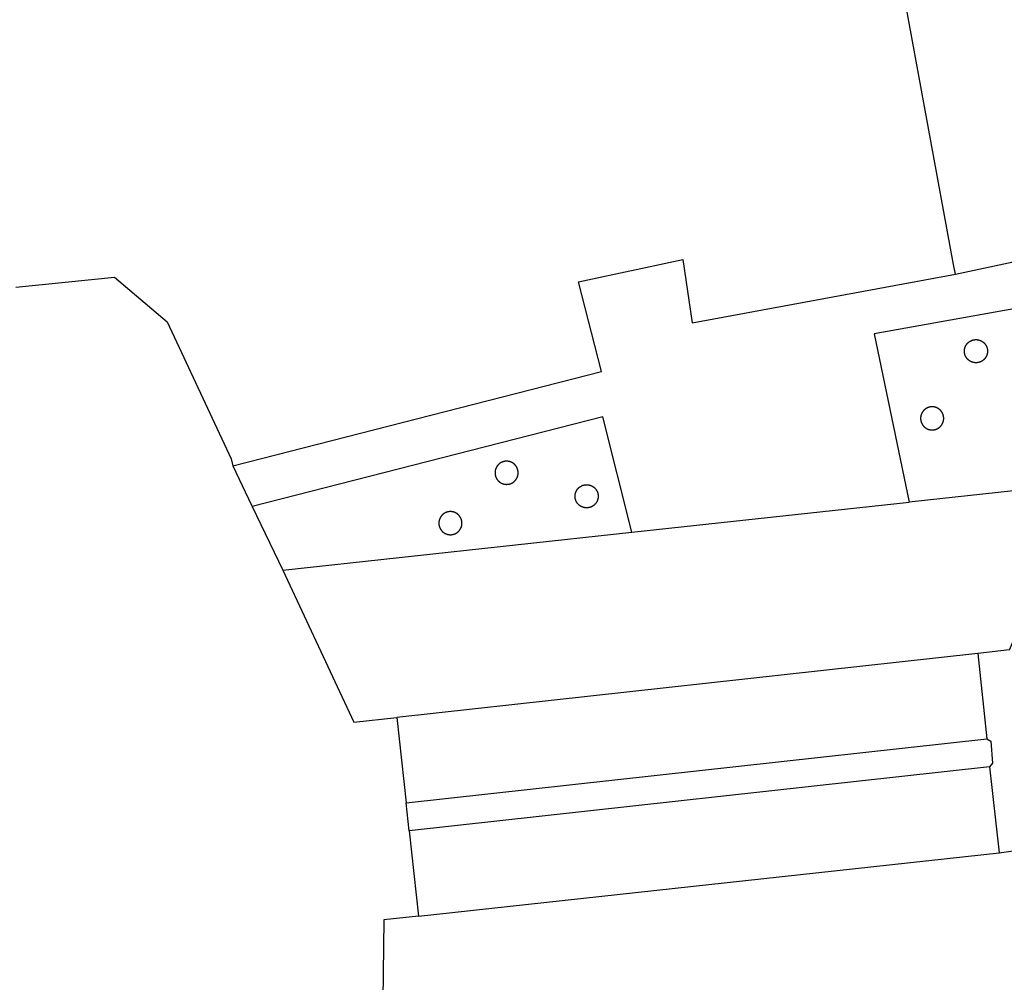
# Model space of a CAD drawing. Header units: metres. Extents: x 174248 to 174892, y 462063 to 462851.
# Tile 5 of 20: x 174365 to 174408, y 462283 to 462324. Entities that reach past the tile are written whole.
import ezdxf

# ---------------------------------------------------------------- set-up
doc = ezdxf.new("R2010")
doc.units = ezdxf.units.M
for name, color, linetype, lineweight in [('BTD-groenvoorziening', 252, 'Continuous', 9), ('Pand', 252, 'Continuous', 9), ('WGD-open verharding', 252, 'Continuous', 9)]:
    doc.layers.add(name, color=color, linetype=linetype, lineweight=lineweight)

msp = doc.modelspace()

# ---------------------------------------------------------------- linework, layer by layer
at = {"layer": 'BTD-groenvoorziening', "lineweight": -3}
for points in [[(174405.67, 462313.135), (174411.665, 462314.42), (174415.728, 462315.29), (174416.177, 462315.387), (174417.321, 462317.156), (174416.611, 462321.124), (174413.573, 462337.739), (174411.179, 462350.707), (174413.271, 462351.133), (174412.292, 462357.134), (174410.947, 462356.975), (174411.755, 462351.895), (174409.075, 462351.429), (174401.293, 462350.074), (174398.961, 462349.668)], [(174406.596, 462310.307), (174406.605, 462310.306), (174406.613, 462310.305), (174406.622, 462310.304), (174406.631, 462310.303), (174406.639, 462310.302), (174406.648, 462310.3), (174406.656, 462310.299), (174406.665, 462310.297), (174406.674, 462310.295), (174406.682, 462310.293), (174406.69, 462310.291), (174406.699, 462310.289), (174406.707, 462310.286), (174406.716, 462310.284), (174406.724, 462310.281), (174406.732, 462310.278), (174406.74, 462310.275), (174406.748, 462310.272), (174406.756, 462310.268), (174406.764, 462310.265), (174406.772, 462310.261), (174406.78, 462310.257), (174406.788, 462310.253), (174406.796, 462310.249), (174406.803, 462310.245), (174406.811, 462310.241), (174406.819, 462310.237), (174406.826, 462310.232), (174406.833, 462310.227), (174406.841, 462310.223), (174406.848, 462310.218), (174406.855, 462310.212), (174406.862, 462310.207), (174406.869, 462310.202), (174406.876, 462310.197), (174406.882, 462310.191), (174406.889, 462310.185), (174406.896, 462310.18), (174406.902, 462310.174), (174406.908, 462310.168), (174406.915, 462310.162), (174406.921, 462310.155), (174406.927, 462310.149), (174406.933, 462310.143), (174406.938, 462310.136), (174406.944, 462310.129), (174406.95, 462310.123), (174406.955, 462310.116), (174406.96, 462310.109), (174406.966, 462310.102), (174406.971, 462310.095), (174406.975, 462310.088), (174406.98, 462310.08), (174406.985, 462310.073), (174406.99, 462310.065), (174406.994, 462310.058), (174406.998, 462310.05), (174407.003, 462310.043), (174407.006, 462310.035), (174407.01, 462310.027), (174407.014, 462310.019), (174407.018, 462310.011), (174407.021, 462310.003), (174407.025, 462309.995), (174407.028, 462309.987), (174407.031, 462309.979), (174407.034, 462309.971), (174407.036, 462309.962), (174407.039, 462309.954), (174407.042, 462309.946), (174407.044, 462309.937), (174407.046, 462309.929), (174407.048, 462309.92), (174407.05, 462309.912), (174407.052, 462309.903), (174407.053, 462309.895), (174407.055, 462309.886), (174407.056, 462309.878), (174407.057, 462309.869), (174407.058, 462309.86), (174407.059, 462309.852), (174407.06, 462309.843), (174407.06, 462309.834), (174407.061, 462309.825), (174407.061, 462309.817), (174407.061, 462309.808), (174407.061, 462309.791), (174407.06, 462309.782), (174407.06, 462309.773), (174407.059, 462309.764), (174407.058, 462309.756), (174407.057, 462309.747), (174407.056, 462309.738), (174407.055, 462309.73), (174407.053, 462309.721), (174407.052, 462309.713), (174407.05, 462309.704), (174407.048, 462309.696), (174407.046, 462309.687), (174407.044, 462309.679), (174407.042, 462309.67), (174407.039, 462309.662), (174407.036, 462309.653), (174407.034, 462309.645), (174407.031, 462309.637), (174407.028, 462309.629), (174407.025, 462309.621), (174407.021, 462309.613), (174407.018, 462309.605), (174407.014, 462309.597), (174407.006, 462309.581), (174407.003, 462309.573), (174406.998, 462309.566), (174406.994, 462309.558), (174406.99, 462309.551), (174406.985, 462309.543), (174406.98, 462309.536), (174406.975, 462309.528), (174406.971, 462309.521), (174406.966, 462309.514), (174406.96, 462309.507), (174406.955, 462309.5), (174406.95, 462309.493), (174406.944, 462309.487), (174406.938, 462309.48), (174406.933, 462309.473), (174406.927, 462309.467), (174406.921, 462309.461), (174406.915, 462309.454), (174406.908, 462309.448), (174406.896, 462309.436), (174406.889, 462309.431), (174406.882, 462309.425), (174406.876, 462309.419), (174406.869, 462309.414), (174406.862, 462309.409), (174406.855, 462309.403), (174406.848, 462309.398), (174406.841, 462309.394), (174406.833, 462309.389), (174406.826, 462309.384), (174406.819, 462309.379), (174406.811, 462309.375), (174406.803, 462309.371), (174406.796, 462309.367), (174406.788, 462309.363), (174406.78, 462309.359), (174406.772, 462309.355), (174406.764, 462309.351), (174406.756, 462309.348), (174406.748, 462309.344), (174406.74, 462309.341), (174406.724, 462309.335), (174406.716, 462309.332), (174406.707, 462309.33), (174406.699, 462309.327), (174406.69, 462309.325), (174406.682, 462309.323), (174406.674, 462309.321), (174406.665, 462309.319), (174406.656, 462309.317), (174406.648, 462309.316), (174406.639, 462309.314), (174406.631, 462309.313), (174406.622, 462309.312), (174406.613, 462309.311), (174406.605, 462309.31), (174406.596, 462309.309), (174406.587, 462309.309), (174406.578, 462309.308), (174406.57, 462309.308), (174406.561, 462309.308), (174406.552, 462309.308), (174406.544, 462309.308), (174406.535, 462309.309), (174406.526, 462309.309), (174406.517, 462309.31), (174406.509, 462309.311), (174406.5, 462309.312), (174406.491, 462309.313), (174406.483, 462309.314), (174406.474, 462309.316), (174406.466, 462309.317), (174406.457, 462309.319), (174406.448, 462309.321), (174406.44, 462309.323), (174406.432, 462309.325), (174406.423, 462309.327), (174406.415, 462309.33), (174406.407, 462309.332), (174406.398, 462309.335), (174406.39, 462309.338), (174406.382, 462309.341), (174406.374, 462309.344), (174406.366, 462309.348), (174406.358, 462309.351), (174406.35, 462309.355), (174406.342, 462309.359), (174406.334, 462309.363), (174406.326, 462309.367), (174406.319, 462309.371), (174406.311, 462309.375), (174406.304, 462309.379), (174406.296, 462309.384), (174406.289, 462309.389), (174406.281, 462309.394), (174406.274, 462309.398), (174406.267, 462309.403), (174406.26, 462309.409), (174406.253, 462309.414), (174406.246, 462309.419), (174406.24, 462309.425), (174406.233, 462309.431), (174406.226, 462309.436), (174406.22, 462309.442), (174406.214, 462309.448), (174406.207, 462309.454), (174406.201, 462309.461), (174406.195, 462309.467), (174406.189, 462309.473), (174406.184, 462309.48), (174406.178, 462309.487), (174406.172, 462309.493), (174406.167, 462309.5), (174406.162, 462309.507), (174406.157, 462309.514), (174406.151, 462309.521), (174406.146, 462309.528), (174406.142, 462309.536), (174406.137, 462309.543), (174406.132, 462309.551), (174406.128, 462309.558), (174406.124, 462309.566), (174406.12, 462309.573), (174406.115, 462309.581), (174406.112, 462309.589), (174406.108, 462309.597), (174406.104, 462309.605), (174406.101, 462309.613), (174406.097, 462309.621), (174406.094, 462309.629), (174406.088, 462309.645), (174406.085, 462309.653), (174406.083, 462309.662), (174406.08, 462309.67), (174406.078, 462309.679), (174406.076, 462309.687), (174406.074, 462309.696), (174406.072, 462309.704), (174406.07, 462309.713), (174406.069, 462309.721), (174406.067, 462309.73), (174406.066, 462309.738), (174406.065, 462309.747), (174406.064, 462309.756), (174406.063, 462309.764), (174406.062, 462309.773), (174406.062, 462309.782), (174406.061, 462309.791), (174406.061, 462309.825), (174406.062, 462309.834), (174406.062, 462309.843), (174406.063, 462309.852), (174406.064, 462309.86), (174406.065, 462309.869), (174406.066, 462309.878), (174406.067, 462309.886), (174406.069, 462309.895), (174406.07, 462309.903), (174406.072, 462309.912), (174406.074, 462309.92), (174406.076, 462309.929), (174406.078, 462309.937), (174406.08, 462309.946), (174406.083, 462309.954), (174406.085, 462309.962), (174406.088, 462309.971), (174406.091, 462309.979), (174406.094, 462309.987), (174406.097, 462309.995), (174406.101, 462310.003), (174406.104, 462310.011), (174406.108, 462310.019), (174406.112, 462310.027), (174406.115, 462310.035), (174406.12, 462310.043), (174406.124, 462310.05), (174406.128, 462310.058), (174406.132, 462310.065), (174406.137, 462310.073), (174406.142, 462310.08), (174406.146, 462310.088), (174406.151, 462310.095), (174406.157, 462310.102), (174406.162, 462310.109), (174406.167, 462310.116), (174406.172, 462310.123), (174406.178, 462310.129), (174406.184, 462310.136), (174406.189, 462310.143), (174406.195, 462310.149), (174406.201, 462310.155), (174406.207, 462310.162), (174406.214, 462310.168), (174406.22, 462310.174), (174406.226, 462310.18), (174406.233, 462310.185), (174406.24, 462310.191), (174406.246, 462310.197), (174406.253, 462310.202), (174406.26, 462310.207), (174406.267, 462310.212), (174406.274, 462310.218), (174406.281, 462310.223), (174406.289, 462310.227), (174406.296, 462310.232), (174406.304, 462310.237), (174406.311, 462310.241), (174406.319, 462310.245), (174406.326, 462310.249), (174406.334, 462310.253), (174406.342, 462310.257), (174406.35, 462310.261), (174406.358, 462310.265), (174406.366, 462310.268), (174406.374, 462310.272), (174406.382, 462310.275), (174406.39, 462310.278), (174406.398, 462310.281), (174406.407, 462310.284), (174406.415, 462310.286), (174406.423, 462310.289), (174406.432, 462310.291), (174406.44, 462310.293), (174406.448, 462310.295), (174406.466, 462310.299), (174406.474, 462310.3), (174406.483, 462310.302), (174406.491, 462310.303), (174406.5, 462310.304), (174406.509, 462310.305), (174406.517, 462310.306), (174406.526, 462310.307), (174406.535, 462310.307), (174406.544, 462310.308), (174406.552, 462310.308), (174406.561, 462310.308), (174406.57, 462310.308), (174406.578, 462310.308), (174406.587, 462310.307), (174406.596, 462310.307)], [(174404.702, 462307.405), (174404.693, 462307.405), (174404.684, 462307.406), (174404.676, 462307.406), (174404.667, 462307.406), (174404.658, 462307.406), (174404.65, 462307.406), (174404.641, 462307.405), (174404.632, 462307.405), (174404.623, 462307.404), (174404.615, 462307.403), (174404.606, 462307.402), (174404.597, 462307.401), (174404.589, 462307.4), (174404.58, 462307.398), (174404.572, 462307.397), (174404.563, 462307.395), (174404.554, 462307.393), (174404.546, 462307.391), (174404.538, 462307.389), (174404.529, 462307.387), (174404.521, 462307.384), (174404.512, 462307.381), (174404.504, 462307.379), (174404.496, 462307.376), (174404.488, 462307.373), (174404.48, 462307.37), (174404.472, 462307.366), (174404.464, 462307.363), (174404.456, 462307.359), (174404.448, 462307.355), (174404.44, 462307.352), (174404.432, 462307.348), (174404.425, 462307.343), (174404.417, 462307.339), (174404.409, 462307.335), (174404.402, 462307.33), (174404.395, 462307.325), (174404.387, 462307.321), (174404.38, 462307.316), (174404.373, 462307.31), (174404.366, 462307.305), (174404.359, 462307.3), (174404.352, 462307.295), (174404.346, 462307.289), (174404.339, 462307.283), (174404.332, 462307.278), (174404.326, 462307.272), (174404.32, 462307.266), (174404.313, 462307.26), (174404.307, 462307.253), (174404.301, 462307.247), (174404.295, 462307.241), (174404.29, 462307.234), (174404.284, 462307.227), (174404.278, 462307.221), (174404.273, 462307.214), (174404.268, 462307.207), (174404.262, 462307.2), (174404.257, 462307.193), (174404.253, 462307.186), (174404.248, 462307.178), (174404.243, 462307.171), (174404.238, 462307.163), (174404.234, 462307.156), (174404.23, 462307.148), (174404.225, 462307.141), (174404.222, 462307.133), (174404.218, 462307.125), (174404.214, 462307.117), (174404.21, 462307.109), (174404.207, 462307.101), (174404.203, 462307.093), (174404.2, 462307.085), (174404.197, 462307.077), (174404.194, 462307.069), (174404.192, 462307.06), (174404.189, 462307.052), (174404.186, 462307.044), (174404.184, 462307.035), (174404.18, 462307.019), (174404.178, 462307.01), (174404.176, 462307.001), (174404.175, 462306.993), (174404.173, 462306.984), (174404.172, 462306.976), (174404.171, 462306.967), (174404.17, 462306.958), (174404.169, 462306.95), (174404.168, 462306.941), (174404.168, 462306.932), (174404.167, 462306.923), (174404.167, 462306.889), (174404.168, 462306.88), (174404.168, 462306.871), (174404.169, 462306.862), (174404.17, 462306.854), (174404.171, 462306.845), (174404.172, 462306.836), (174404.173, 462306.828), (174404.175, 462306.819), (174404.176, 462306.811), (174404.178, 462306.802), (174404.18, 462306.793), (174404.182, 462306.785), (174404.184, 462306.777), (174404.186, 462306.768), (174404.189, 462306.76), (174404.192, 462306.751), (174404.194, 462306.743), (174404.197, 462306.735), (174404.2, 462306.727), (174404.203, 462306.719), (174404.207, 462306.711), (174404.21, 462306.703), (174404.214, 462306.695), (174404.218, 462306.687), (174404.222, 462306.679), (174404.225, 462306.671), (174404.23, 462306.664), (174404.234, 462306.656), (174404.238, 462306.648), (174404.248, 462306.634), (174404.253, 462306.626), (174404.257, 462306.619), (174404.262, 462306.612), (174404.268, 462306.605), (174404.273, 462306.598), (174404.278, 462306.591), (174404.284, 462306.585), (174404.29, 462306.578), (174404.295, 462306.571), (174404.301, 462306.565), (174404.307, 462306.559), (174404.313, 462306.552), (174404.32, 462306.546), (174404.326, 462306.54), (174404.332, 462306.534), (174404.339, 462306.529), (174404.346, 462306.523), (174404.352, 462306.517), (174404.359, 462306.512), (174404.366, 462306.507), (174404.373, 462306.501), (174404.38, 462306.496), (174404.387, 462306.492), (174404.395, 462306.487), (174404.402, 462306.482), (174404.409, 462306.477), (174404.425, 462306.469), (174404.432, 462306.464), (174404.44, 462306.46), (174404.448, 462306.457), (174404.456, 462306.453), (174404.464, 462306.449), (174404.472, 462306.446), (174404.48, 462306.442), (174404.488, 462306.439), (174404.496, 462306.436), (174404.504, 462306.433), (174404.512, 462306.431), (174404.521, 462306.428), (174404.529, 462306.425), (174404.538, 462306.423), (174404.546, 462306.421), (174404.554, 462306.419), (174404.563, 462306.417), (174404.572, 462306.415), (174404.58, 462306.414), (174404.589, 462306.412), (174404.597, 462306.411), (174404.606, 462306.41), (174404.615, 462306.409), (174404.623, 462306.408), (174404.632, 462306.407), (174404.641, 462306.407), (174404.65, 462306.406), (174404.658, 462306.406), (174404.676, 462306.406), (174404.684, 462306.406), (174404.693, 462306.407), (174404.702, 462306.407), (174404.711, 462306.408), (174404.719, 462306.409), (174404.728, 462306.41), (174404.737, 462306.411), (174404.745, 462306.412), (174404.754, 462306.414), (174404.762, 462306.415), (174404.771, 462306.417), (174404.78, 462306.419), (174404.788, 462306.421), (174404.796, 462306.423), (174404.805, 462306.425), (174404.813, 462306.428), (174404.821, 462306.431), (174404.83, 462306.433), (174404.838, 462306.436), (174404.846, 462306.439), (174404.854, 462306.442), (174404.862, 462306.446), (174404.87, 462306.449), (174404.878, 462306.453), (174404.886, 462306.457), (174404.894, 462306.46), (174404.902, 462306.464), (174404.909, 462306.469), (174404.917, 462306.473), (174404.924, 462306.477), (174404.932, 462306.482), (174404.939, 462306.487), (174404.947, 462306.492), (174404.954, 462306.496), (174404.961, 462306.501), (174404.968, 462306.507), (174404.975, 462306.512), (174404.982, 462306.517), (174404.988, 462306.523), (174404.995, 462306.529), (174405.002, 462306.534), (174405.008, 462306.54), (174405.014, 462306.546), (174405.021, 462306.552), (174405.027, 462306.559), (174405.033, 462306.565), (174405.039, 462306.571), (174405.044, 462306.578), (174405.05, 462306.585), (174405.056, 462306.591), (174405.061, 462306.598), (174405.066, 462306.605), (174405.071, 462306.612), (174405.077, 462306.619), (174405.082, 462306.626), (174405.086, 462306.634), (174405.091, 462306.641), (174405.096, 462306.648), (174405.1, 462306.656), (174405.104, 462306.664), (174405.109, 462306.671), (174405.113, 462306.679), (174405.116, 462306.687), (174405.12, 462306.695), (174405.124, 462306.703), (174405.127, 462306.711), (174405.131, 462306.719), (174405.134, 462306.727), (174405.137, 462306.735), (174405.14, 462306.743), (174405.142, 462306.751), (174405.145, 462306.76), (174405.148, 462306.768), (174405.15, 462306.777), (174405.152, 462306.785), (174405.154, 462306.793), (174405.158, 462306.811), (174405.159, 462306.819), (174405.161, 462306.828), (174405.162, 462306.836), (174405.163, 462306.845), (174405.164, 462306.854), (174405.165, 462306.862), (174405.166, 462306.871), (174405.166, 462306.88), (174405.167, 462306.889), (174405.167, 462306.897), (174405.167, 462306.915), (174405.167, 462306.923), (174405.166, 462306.932), (174405.166, 462306.941), (174405.165, 462306.95), (174405.164, 462306.958), (174405.163, 462306.967), (174405.162, 462306.976), (174405.161, 462306.984), (174405.159, 462306.993), (174405.158, 462307.001), (174405.156, 462307.01), (174405.154, 462307.019), (174405.152, 462307.027), (174405.15, 462307.035), (174405.148, 462307.044), (174405.145, 462307.052), (174405.142, 462307.06), (174405.14, 462307.069), (174405.137, 462307.077), (174405.134, 462307.085), (174405.131, 462307.093), (174405.127, 462307.101), (174405.124, 462307.109), (174405.12, 462307.117), (174405.116, 462307.125), (174405.113, 462307.133), (174405.109, 462307.141), (174405.104, 462307.148), (174405.1, 462307.156), (174405.096, 462307.163), (174405.091, 462307.171), (174405.086, 462307.178), (174405.082, 462307.186), (174405.077, 462307.193), (174405.071, 462307.2), (174405.066, 462307.207), (174405.061, 462307.214), (174405.056, 462307.221), (174405.05, 462307.227), (174405.044, 462307.234), (174405.039, 462307.241), (174405.033, 462307.247), (174405.027, 462307.253), (174405.021, 462307.26), (174405.014, 462307.266), (174405.008, 462307.272), (174405.002, 462307.278), (174404.995, 462307.283), (174404.988, 462307.289), (174404.982, 462307.295), (174404.975, 462307.3), (174404.968, 462307.305), (174404.961, 462307.31), (174404.954, 462307.316), (174404.947, 462307.321), (174404.939, 462307.325), (174404.932, 462307.33), (174404.924, 462307.335), (174404.917, 462307.339), (174404.909, 462307.343), (174404.902, 462307.348), (174404.894, 462307.352), (174404.886, 462307.355), (174404.878, 462307.359), (174404.87, 462307.363), (174404.862, 462307.366), (174404.854, 462307.37), (174404.846, 462307.373), (174404.83, 462307.379), (174404.821, 462307.381), (174404.813, 462307.384), (174404.805, 462307.387), (174404.796, 462307.389), (174404.788, 462307.391), (174404.78, 462307.393), (174404.771, 462307.395), (174404.762, 462307.397), (174404.754, 462307.398), (174404.745, 462307.4), (174404.737, 462307.401), (174404.728, 462307.402), (174404.719, 462307.403), (174404.711, 462307.404), (174404.702, 462307.405)], [(174386.306, 462305.054), (174386.297, 462305.054), (174386.288, 462305.055), (174386.28, 462305.055), (174386.271, 462305.055), (174386.262, 462305.055), (174386.254, 462305.055), (174386.245, 462305.054), (174386.236, 462305.054), (174386.227, 462305.053), (174386.219, 462305.052), (174386.21, 462305.051), (174386.201, 462305.05), (174386.193, 462305.049), (174386.184, 462305.047), (174386.176, 462305.046), (174386.167, 462305.044), (174386.159, 462305.042), (174386.15, 462305.04), (174386.142, 462305.038), (174386.133, 462305.036), (174386.125, 462305.033), (174386.117, 462305.03), (174386.108, 462305.028), (174386.1, 462305.025), (174386.084, 462305.019), (174386.076, 462305.015), (174386.068, 462305.012), (174386.06, 462305.008), (174386.052, 462305.004), (174386.044, 462305.001), (174386.036, 462304.997), (174386.029, 462304.992), (174386.021, 462304.988), (174386.014, 462304.984), (174386.006, 462304.979), (174385.999, 462304.974), (174385.991, 462304.97), (174385.984, 462304.965), (174385.977, 462304.959), (174385.97, 462304.954), (174385.963, 462304.949), (174385.956, 462304.944), (174385.95, 462304.938), (174385.943, 462304.932), (174385.936, 462304.927), (174385.93, 462304.921), (174385.924, 462304.915), (174385.917, 462304.909), (174385.911, 462304.902), (174385.905, 462304.896), (174385.899, 462304.89), (174385.894, 462304.883), (174385.888, 462304.876), (174385.882, 462304.87), (174385.877, 462304.863), (174385.872, 462304.856), (174385.867, 462304.849), (174385.861, 462304.842), (174385.856, 462304.835), (174385.852, 462304.827), (174385.847, 462304.82), (174385.842, 462304.813), (174385.838, 462304.805), (174385.834, 462304.797), (174385.83, 462304.79), (174385.826, 462304.782), (174385.822, 462304.774), (174385.818, 462304.766), (174385.814, 462304.758), (174385.811, 462304.75), (174385.807, 462304.742), (174385.804, 462304.734), (174385.801, 462304.726), (174385.798, 462304.718), (174385.795, 462304.709), (174385.793, 462304.701), (174385.79, 462304.693), (174385.788, 462304.684), (174385.786, 462304.676), (174385.784, 462304.668), (174385.782, 462304.659), (174385.78, 462304.65), (174385.779, 462304.642), (174385.777, 462304.633), (174385.776, 462304.625), (174385.775, 462304.616), (174385.774, 462304.607), (174385.773, 462304.599), (174385.772, 462304.59), (174385.772, 462304.581), (174385.771, 462304.572), (174385.771, 462304.538), (174385.772, 462304.529), (174385.772, 462304.52), (174385.773, 462304.511), (174385.774, 462304.503), (174385.775, 462304.494), (174385.776, 462304.485), (174385.777, 462304.477), (174385.779, 462304.468), (174385.78, 462304.46), (174385.782, 462304.451), (174385.784, 462304.442), (174385.786, 462304.434), (174385.788, 462304.426), (174385.79, 462304.417), (174385.793, 462304.409), (174385.795, 462304.4), (174385.798, 462304.392), (174385.801, 462304.384), (174385.804, 462304.376), (174385.807, 462304.368), (174385.811, 462304.36), (174385.814, 462304.352), (174385.818, 462304.344), (174385.822, 462304.336), (174385.826, 462304.328), (174385.83, 462304.32), (174385.834, 462304.313), (174385.838, 462304.305), (174385.842, 462304.297), (174385.847, 462304.29), (174385.852, 462304.283), (174385.856, 462304.275), (174385.861, 462304.268), (174385.867, 462304.261), (174385.872, 462304.254), (174385.877, 462304.247), (174385.882, 462304.24), (174385.888, 462304.234), (174385.894, 462304.227), (174385.899, 462304.22), (174385.905, 462304.214), (174385.911, 462304.208), (174385.917, 462304.201), (174385.924, 462304.195), (174385.93, 462304.189), (174385.936, 462304.183), (174385.943, 462304.178), (174385.95, 462304.172), (174385.956, 462304.166), (174385.963, 462304.161), (174385.97, 462304.156), (174385.977, 462304.15), (174385.984, 462304.145), (174385.991, 462304.141), (174385.999, 462304.136), (174386.006, 462304.131), (174386.014, 462304.126), (174386.021, 462304.122), (174386.029, 462304.118), (174386.036, 462304.113), (174386.044, 462304.109), (174386.052, 462304.106), (174386.06, 462304.102), (174386.068, 462304.098), (174386.076, 462304.095), (174386.084, 462304.091), (174386.092, 462304.088), (174386.1, 462304.085), (174386.108, 462304.082), (174386.117, 462304.08), (174386.125, 462304.077), (174386.133, 462304.074), (174386.142, 462304.072), (174386.15, 462304.07), (174386.159, 462304.068), (174386.167, 462304.066), (174386.176, 462304.064), (174386.184, 462304.063), (174386.193, 462304.061), (174386.201, 462304.06), (174386.21, 462304.059), (174386.219, 462304.058), (174386.227, 462304.057), (174386.236, 462304.056), (174386.245, 462304.056), (174386.254, 462304.055), (174386.262, 462304.055), (174386.271, 462304.055), (174386.28, 462304.055), (174386.288, 462304.055), (174386.297, 462304.056), (174386.306, 462304.056), (174386.315, 462304.057), (174386.323, 462304.058), (174386.332, 462304.059), (174386.341, 462304.06), (174386.349, 462304.061), (174386.358, 462304.063), (174386.366, 462304.064), (174386.375, 462304.066), (174386.383, 462304.068), (174386.392, 462304.07), (174386.4, 462304.072), (174386.409, 462304.074), (174386.417, 462304.077), (174386.426, 462304.08), (174386.434, 462304.082), (174386.442, 462304.085), (174386.45, 462304.088), (174386.458, 462304.091), (174386.466, 462304.095), (174386.474, 462304.098), (174386.482, 462304.102), (174386.49, 462304.106), (174386.498, 462304.109), (174386.506, 462304.113), (174386.513, 462304.118), (174386.521, 462304.122), (174386.528, 462304.126), (174386.536, 462304.131), (174386.543, 462304.136), (174386.551, 462304.141), (174386.558, 462304.145), (174386.565, 462304.15), (174386.572, 462304.156), (174386.579, 462304.161), (174386.586, 462304.166), (174386.592, 462304.172), (174386.599, 462304.178), (174386.606, 462304.183), (174386.612, 462304.189), (174386.618, 462304.195), (174386.625, 462304.201), (174386.631, 462304.208), (174386.637, 462304.214), (174386.643, 462304.22), (174386.648, 462304.227), (174386.654, 462304.234), (174386.66, 462304.24), (174386.665, 462304.247), (174386.67, 462304.254), (174386.676, 462304.261), (174386.681, 462304.268), (174386.685, 462304.275), (174386.69, 462304.283), (174386.695, 462304.29), (174386.7, 462304.297), (174386.704, 462304.305), (174386.708, 462304.313), (174386.712, 462304.32), (174386.716, 462304.328), (174386.724, 462304.344), (174386.728, 462304.352), (174386.731, 462304.36), (174386.735, 462304.368), (174386.738, 462304.376), (174386.741, 462304.384), (174386.744, 462304.392), (174386.747, 462304.4), (174386.749, 462304.409), (174386.752, 462304.417), (174386.754, 462304.426), (174386.756, 462304.434), (174386.758, 462304.442), (174386.76, 462304.451), (174386.762, 462304.46), (174386.763, 462304.468), (174386.765, 462304.477), (174386.766, 462304.485), (174386.767, 462304.494), (174386.768, 462304.503), (174386.769, 462304.511), (174386.77, 462304.52), (174386.77, 462304.529), (174386.771, 462304.538), (174386.771, 462304.555), (174386.771, 462304.564), (174386.771, 462304.572), (174386.77, 462304.581), (174386.77, 462304.59), (174386.769, 462304.599), (174386.768, 462304.607), (174386.767, 462304.616), (174386.766, 462304.625), (174386.765, 462304.633), (174386.763, 462304.642), (174386.762, 462304.65), (174386.76, 462304.659), (174386.758, 462304.668), (174386.756, 462304.676), (174386.754, 462304.684), (174386.752, 462304.693), (174386.749, 462304.701), (174386.747, 462304.709), (174386.744, 462304.718), (174386.741, 462304.726), (174386.738, 462304.734), (174386.735, 462304.742), (174386.731, 462304.75), (174386.728, 462304.758), (174386.724, 462304.766), (174386.72, 462304.774), (174386.716, 462304.782), (174386.712, 462304.79), (174386.708, 462304.797), (174386.704, 462304.805), (174386.7, 462304.813), (174386.695, 462304.82), (174386.69, 462304.827), (174386.685, 462304.835), (174386.681, 462304.842), (174386.676, 462304.849), (174386.67, 462304.856), (174386.665, 462304.863), (174386.66, 462304.87), (174386.654, 462304.876), (174386.648, 462304.883), (174386.643, 462304.89), (174386.637, 462304.896), (174386.631, 462304.902), (174386.625, 462304.909), (174386.618, 462304.915), (174386.612, 462304.921), (174386.606, 462304.927), (174386.599, 462304.932), (174386.592, 462304.938), (174386.586, 462304.944), (174386.579, 462304.949), (174386.572, 462304.954), (174386.565, 462304.959), (174386.558, 462304.965), (174386.551, 462304.97), (174386.543, 462304.974), (174386.536, 462304.979), (174386.528, 462304.984), (174386.521, 462304.988), (174386.513, 462304.992), (174386.506, 462304.997), (174386.498, 462305.001), (174386.49, 462305.004), (174386.482, 462305.008), (174386.474, 462305.012), (174386.466, 462305.015), (174386.458, 462305.019), (174386.45, 462305.022), (174386.434, 462305.028), (174386.426, 462305.03), (174386.417, 462305.033), (174386.409, 462305.036), (174386.4, 462305.038), (174386.392, 462305.04), (174386.383, 462305.042), (174386.375, 462305.044), (174386.366, 462305.046), (174386.358, 462305.047), (174386.349, 462305.049), (174386.341, 462305.05), (174386.332, 462305.051), (174386.323, 462305.052), (174386.315, 462305.053), (174386.306, 462305.054)], [(174389.756, 462304.039), (174389.765, 462304.039), (174389.774, 462304.038), (174389.782, 462304.037), (174389.791, 462304.036), (174389.8, 462304.035), (174389.808, 462304.034), (174389.817, 462304.032), (174389.825, 462304.031), (174389.834, 462304.029), (174389.843, 462304.027), (174389.851, 462304.025), (174389.859, 462304.023), (174389.868, 462304.021), (174389.876, 462304.018), (174389.885, 462304.016), (174389.893, 462304.013), (174389.901, 462304.01), (174389.909, 462304.007), (174389.917, 462304.004), (174389.925, 462304), (174389.933, 462303.997), (174389.941, 462303.993), (174389.949, 462303.989), (174389.957, 462303.986), (174389.965, 462303.981), (174389.972, 462303.977), (174389.98, 462303.973), (174389.988, 462303.969), (174389.995, 462303.964), (174390.002, 462303.959), (174390.01, 462303.955), (174390.017, 462303.95), (174390.024, 462303.944), (174390.031, 462303.939), (174390.038, 462303.934), (174390.045, 462303.929), (174390.051, 462303.923), (174390.058, 462303.917), (174390.065, 462303.912), (174390.071, 462303.906), (174390.077, 462303.9), (174390.084, 462303.894), (174390.09, 462303.887), (174390.096, 462303.881), (174390.102, 462303.875), (174390.107, 462303.868), (174390.113, 462303.861), (174390.119, 462303.855), (174390.124, 462303.848), (174390.129, 462303.841), (174390.135, 462303.834), (174390.14, 462303.827), (174390.144, 462303.82), (174390.149, 462303.812), (174390.154, 462303.805), (174390.159, 462303.797), (174390.163, 462303.79), (174390.167, 462303.782), (174390.172, 462303.775), (174390.176, 462303.767), (174390.179, 462303.759), (174390.183, 462303.751), (174390.187, 462303.743), (174390.19, 462303.735), (174390.194, 462303.727), (174390.197, 462303.719), (174390.2, 462303.711), (174390.203, 462303.703), (174390.205, 462303.694), (174390.208, 462303.686), (174390.211, 462303.678), (174390.213, 462303.669), (174390.215, 462303.661), (174390.217, 462303.652), (174390.219, 462303.644), (174390.221, 462303.635), (174390.222, 462303.627), (174390.224, 462303.618), (174390.225, 462303.61), (174390.226, 462303.601), (174390.227, 462303.592), (174390.228, 462303.584), (174390.229, 462303.575), (174390.229, 462303.566), (174390.23, 462303.557), (174390.23, 462303.523), (174390.229, 462303.514), (174390.229, 462303.505), (174390.228, 462303.496), (174390.227, 462303.488), (174390.226, 462303.479), (174390.225, 462303.47), (174390.224, 462303.462), (174390.222, 462303.453), (174390.221, 462303.445), (174390.219, 462303.436), (174390.217, 462303.427), (174390.215, 462303.419), (174390.213, 462303.411), (174390.211, 462303.402), (174390.208, 462303.394), (174390.205, 462303.385), (174390.203, 462303.377), (174390.2, 462303.369), (174390.197, 462303.361), (174390.194, 462303.353), (174390.19, 462303.345), (174390.187, 462303.337), (174390.179, 462303.321), (174390.176, 462303.313), (174390.172, 462303.305), (174390.167, 462303.298), (174390.163, 462303.29), (174390.159, 462303.282), (174390.154, 462303.275), (174390.149, 462303.268), (174390.144, 462303.26), (174390.14, 462303.253), (174390.135, 462303.246), (174390.129, 462303.239), (174390.124, 462303.232), (174390.119, 462303.225), (174390.113, 462303.219), (174390.107, 462303.212), (174390.102, 462303.205), (174390.096, 462303.199), (174390.09, 462303.193), (174390.084, 462303.186), (174390.077, 462303.18), (174390.071, 462303.174), (174390.065, 462303.168), (174390.058, 462303.163), (174390.051, 462303.157), (174390.045, 462303.151), (174390.038, 462303.146), (174390.031, 462303.141), (174390.024, 462303.135), (174390.017, 462303.13), (174390.01, 462303.126), (174390.002, 462303.121), (174389.995, 462303.116), (174389.988, 462303.111), (174389.98, 462303.107), (174389.972, 462303.103), (174389.965, 462303.098), (174389.957, 462303.095), (174389.949, 462303.091), (174389.941, 462303.087), (174389.933, 462303.083), (174389.925, 462303.08), (174389.917, 462303.076), (174389.909, 462303.073), (174389.901, 462303.07), (174389.893, 462303.067), (174389.885, 462303.065), (174389.876, 462303.062), (174389.868, 462303.059), (174389.859, 462303.057), (174389.851, 462303.055), (174389.843, 462303.053), (174389.834, 462303.051), (174389.825, 462303.049), (174389.817, 462303.048), (174389.808, 462303.046), (174389.8, 462303.045), (174389.791, 462303.044), (174389.782, 462303.043), (174389.774, 462303.042), (174389.765, 462303.041), (174389.756, 462303.041), (174389.747, 462303.04), (174389.739, 462303.04), (174389.73, 462303.04), (174389.721, 462303.04), (174389.713, 462303.04), (174389.704, 462303.041), (174389.695, 462303.041), (174389.686, 462303.042), (174389.678, 462303.043), (174389.669, 462303.044), (174389.66, 462303.045), (174389.652, 462303.046), (174389.643, 462303.048), (174389.635, 462303.049), (174389.626, 462303.051), (174389.617, 462303.053), (174389.609, 462303.055), (174389.601, 462303.057), (174389.592, 462303.059), (174389.584, 462303.062), (174389.576, 462303.065), (174389.567, 462303.067), (174389.559, 462303.07), (174389.551, 462303.073), (174389.543, 462303.076), (174389.535, 462303.08), (174389.527, 462303.083), (174389.519, 462303.087), (174389.511, 462303.091), (174389.503, 462303.095), (174389.495, 462303.098), (174389.488, 462303.103), (174389.48, 462303.107), (174389.473, 462303.111), (174389.465, 462303.116), (174389.458, 462303.121), (174389.45, 462303.126), (174389.443, 462303.13), (174389.436, 462303.135), (174389.429, 462303.141), (174389.422, 462303.146), (174389.415, 462303.151), (174389.409, 462303.157), (174389.402, 462303.163), (174389.395, 462303.168), (174389.389, 462303.174), (174389.383, 462303.18), (174389.376, 462303.186), (174389.37, 462303.193), (174389.364, 462303.199), (174389.358, 462303.205), (174389.353, 462303.212), (174389.347, 462303.219), (174389.341, 462303.225), (174389.336, 462303.232), (174389.331, 462303.239), (174389.326, 462303.246), (174389.32, 462303.253), (174389.315, 462303.26), (174389.311, 462303.268), (174389.306, 462303.275), (174389.301, 462303.282), (174389.297, 462303.29), (174389.293, 462303.298), (174389.288, 462303.305), (174389.284, 462303.313), (174389.281, 462303.321), (174389.277, 462303.329), (174389.273, 462303.337), (174389.27, 462303.345), (174389.266, 462303.353), (174389.263, 462303.361), (174389.257, 462303.377), (174389.255, 462303.385), (174389.252, 462303.394), (174389.249, 462303.402), (174389.247, 462303.411), (174389.245, 462303.419), (174389.243, 462303.427), (174389.241, 462303.436), (174389.239, 462303.445), (174389.238, 462303.453), (174389.236, 462303.462), (174389.235, 462303.47), (174389.233, 462303.488), (174389.232, 462303.496), (174389.231, 462303.505), (174389.231, 462303.514), (174389.23, 462303.523), (174389.23, 462303.549), (174389.23, 462303.557), (174389.231, 462303.566), (174389.231, 462303.575), (174389.232, 462303.584), (174389.233, 462303.592), (174389.234, 462303.601), (174389.235, 462303.61), (174389.236, 462303.618), (174389.238, 462303.627), (174389.239, 462303.635), (174389.241, 462303.644), (174389.243, 462303.652), (174389.245, 462303.661), (174389.247, 462303.669), (174389.249, 462303.678), (174389.252, 462303.686), (174389.255, 462303.694), (174389.257, 462303.703), (174389.26, 462303.711), (174389.263, 462303.719), (174389.266, 462303.727), (174389.27, 462303.735), (174389.273, 462303.743), (174389.277, 462303.751), (174389.281, 462303.759), (174389.284, 462303.767), (174389.288, 462303.775), (174389.293, 462303.782), (174389.297, 462303.79), (174389.301, 462303.797), (174389.306, 462303.805), (174389.311, 462303.812), (174389.315, 462303.82), (174389.32, 462303.827), (174389.326, 462303.834), (174389.331, 462303.841), (174389.336, 462303.848), (174389.341, 462303.855), (174389.347, 462303.861), (174389.353, 462303.868), (174389.358, 462303.875), (174389.37, 462303.887), (174389.376, 462303.894), (174389.383, 462303.9), (174389.389, 462303.906), (174389.395, 462303.912), (174389.402, 462303.917), (174389.409, 462303.923), (174389.415, 462303.929), (174389.422, 462303.934), (174389.429, 462303.939), (174389.436, 462303.944), (174389.443, 462303.95), (174389.45, 462303.955), (174389.458, 462303.959), (174389.465, 462303.964), (174389.473, 462303.969), (174389.48, 462303.973), (174389.488, 462303.977), (174389.495, 462303.981), (174389.503, 462303.986), (174389.511, 462303.989), (174389.519, 462303.993), (174389.527, 462303.997), (174389.535, 462304), (174389.543, 462304.004), (174389.551, 462304.007), (174389.559, 462304.01), (174389.567, 462304.013), (174389.576, 462304.016), (174389.584, 462304.018), (174389.592, 462304.021), (174389.601, 462304.023), (174389.609, 462304.025), (174389.617, 462304.027), (174389.626, 462304.029), (174389.635, 462304.031), (174389.643, 462304.032), (174389.652, 462304.034), (174389.66, 462304.035), (174389.669, 462304.036), (174389.678, 462304.037), (174389.686, 462304.038), (174389.695, 462304.039), (174389.704, 462304.039), (174389.713, 462304.04), (174389.721, 462304.04), (174389.73, 462304.04), (174389.739, 462304.04), (174389.747, 462304.04), (174389.756, 462304.039)], [(174383.868, 462302.878), (174383.859, 462302.879), (174383.851, 462302.879), (174383.842, 462302.879), (174383.833, 462302.879), (174383.825, 462302.879), (174383.816, 462302.878), (174383.807, 462302.878), (174383.798, 462302.877), (174383.79, 462302.876), (174383.781, 462302.875), (174383.772, 462302.874), (174383.764, 462302.873), (174383.755, 462302.871), (174383.747, 462302.87), (174383.738, 462302.868), (174383.729, 462302.866), (174383.721, 462302.864), (174383.713, 462302.862), (174383.704, 462302.86), (174383.696, 462302.857), (174383.688, 462302.854), (174383.679, 462302.852), (174383.671, 462302.849), (174383.663, 462302.846), (174383.655, 462302.843), (174383.647, 462302.839), (174383.639, 462302.836), (174383.631, 462302.832), (174383.623, 462302.828), (174383.615, 462302.824), (174383.607, 462302.821), (174383.6, 462302.816), (174383.592, 462302.812), (174383.584, 462302.808), (174383.577, 462302.803), (174383.57, 462302.798), (174383.562, 462302.793), (174383.555, 462302.789), (174383.548, 462302.784), (174383.541, 462302.778), (174383.534, 462302.773), (174383.527, 462302.768), (174383.521, 462302.762), (174383.514, 462302.756), (174383.507, 462302.751), (174383.501, 462302.745), (174383.495, 462302.739), (174383.488, 462302.733), (174383.482, 462302.726), (174383.476, 462302.72), (174383.47, 462302.714), (174383.465, 462302.707), (174383.459, 462302.7), (174383.453, 462302.694), (174383.448, 462302.687), (174383.443, 462302.68), (174383.438, 462302.673), (174383.432, 462302.666), (174383.427, 462302.659), (174383.423, 462302.651), (174383.418, 462302.644), (174383.413, 462302.637), (174383.409, 462302.629), (174383.405, 462302.621), (174383.4, 462302.614), (174383.396, 462302.606), (174383.393, 462302.598), (174383.389, 462302.59), (174383.385, 462302.582), (174383.382, 462302.574), (174383.378, 462302.566), (174383.375, 462302.558), (174383.372, 462302.55), (174383.369, 462302.542), (174383.367, 462302.534), (174383.364, 462302.525), (174383.361, 462302.517), (174383.359, 462302.508), (174383.357, 462302.5), (174383.355, 462302.492), (174383.353, 462302.483), (174383.351, 462302.474), (174383.35, 462302.466), (174383.348, 462302.457), (174383.347, 462302.449), (174383.346, 462302.44), (174383.345, 462302.431), (174383.344, 462302.423), (174383.343, 462302.414), (174383.343, 462302.405), (174383.342, 462302.396), (174383.342, 462302.379), (174383.342, 462302.37), (174383.342, 462302.362), (174383.343, 462302.353), (174383.343, 462302.344), (174383.344, 462302.335), (174383.345, 462302.327), (174383.346, 462302.318), (174383.347, 462302.309), (174383.348, 462302.301), (174383.35, 462302.292), (174383.351, 462302.284), (174383.353, 462302.275), (174383.355, 462302.266), (174383.357, 462302.258), (174383.359, 462302.25), (174383.361, 462302.241), (174383.364, 462302.233), (174383.367, 462302.225), (174383.369, 462302.216), (174383.375, 462302.2), (174383.378, 462302.192), (174383.382, 462302.184), (174383.385, 462302.176), (174383.389, 462302.168), (174383.393, 462302.16), (174383.396, 462302.152), (174383.4, 462302.144), (174383.405, 462302.137), (174383.409, 462302.129), (174383.413, 462302.122), (174383.418, 462302.114), (174383.423, 462302.107), (174383.427, 462302.099), (174383.432, 462302.092), (174383.438, 462302.085), (174383.443, 462302.078), (174383.448, 462302.071), (174383.453, 462302.064), (174383.459, 462302.058), (174383.465, 462302.051), (174383.47, 462302.044), (174383.476, 462302.038), (174383.482, 462302.032), (174383.488, 462302.025), (174383.495, 462302.019), (174383.501, 462302.013), (174383.507, 462302.007), (174383.514, 462302.002), (174383.521, 462301.996), (174383.527, 462301.99), (174383.534, 462301.985), (174383.541, 462301.98), (174383.548, 462301.975), (174383.555, 462301.969), (174383.562, 462301.964), (174383.57, 462301.96), (174383.577, 462301.955), (174383.584, 462301.95), (174383.592, 462301.946), (174383.6, 462301.942), (174383.607, 462301.938), (174383.615, 462301.933), (174383.623, 462301.93), (174383.631, 462301.926), (174383.639, 462301.922), (174383.647, 462301.919), (174383.655, 462301.915), (174383.663, 462301.912), (174383.671, 462301.909), (174383.679, 462301.906), (174383.688, 462301.903), (174383.696, 462301.901), (174383.704, 462301.898), (174383.713, 462301.896), (174383.721, 462301.894), (174383.729, 462301.892), (174383.738, 462301.89), (174383.747, 462301.888), (174383.755, 462301.887), (174383.764, 462301.885), (174383.772, 462301.884), (174383.781, 462301.883), (174383.79, 462301.882), (174383.798, 462301.881), (174383.807, 462301.88), (174383.816, 462301.88), (174383.825, 462301.879), (174383.833, 462301.879), (174383.842, 462301.879), (174383.851, 462301.879), (174383.859, 462301.879), (174383.868, 462301.88), (174383.877, 462301.88), (174383.886, 462301.881), (174383.894, 462301.882), (174383.903, 462301.883), (174383.912, 462301.884), (174383.92, 462301.885), (174383.929, 462301.887), (174383.937, 462301.888), (174383.955, 462301.892), (174383.963, 462301.894), (174383.971, 462301.896), (174383.98, 462301.898), (174383.988, 462301.901), (174383.997, 462301.903), (174384.005, 462301.906), (174384.013, 462301.909), (174384.021, 462301.912), (174384.029, 462301.915), (174384.037, 462301.919), (174384.045, 462301.922), (174384.053, 462301.926), (174384.061, 462301.93), (174384.069, 462301.933), (174384.077, 462301.938), (174384.084, 462301.942), (174384.092, 462301.946), (174384.1, 462301.95), (174384.107, 462301.955), (174384.114, 462301.96), (174384.122, 462301.964), (174384.129, 462301.969), (174384.136, 462301.975), (174384.143, 462301.98), (174384.15, 462301.985), (174384.157, 462301.99), (174384.163, 462301.996), (174384.17, 462302.002), (174384.177, 462302.007), (174384.183, 462302.013), (174384.189, 462302.019), (174384.196, 462302.025), (174384.202, 462302.032), (174384.208, 462302.038), (174384.214, 462302.044), (174384.219, 462302.051), (174384.225, 462302.058), (174384.231, 462302.064), (174384.236, 462302.071), (174384.241, 462302.078), (174384.247, 462302.085), (174384.252, 462302.092), (174384.256, 462302.099), (174384.261, 462302.107), (174384.266, 462302.114), (174384.271, 462302.122), (174384.275, 462302.129), (174384.279, 462302.137), (174384.284, 462302.144), (174384.288, 462302.152), (174384.291, 462302.16), (174384.295, 462302.168), (174384.299, 462302.176), (174384.302, 462302.184), (174384.306, 462302.192), (174384.309, 462302.2), (174384.312, 462302.208), (174384.315, 462302.216), (174384.317, 462302.225), (174384.32, 462302.233), (174384.323, 462302.241), (174384.325, 462302.25), (174384.327, 462302.258), (174384.329, 462302.266), (174384.331, 462302.275), (174384.333, 462302.284), (174384.334, 462302.292), (174384.336, 462302.301), (174384.337, 462302.309), (174384.338, 462302.318), (174384.339, 462302.327), (174384.34, 462302.335), (174384.341, 462302.344), (174384.341, 462302.353), (174384.342, 462302.362), (174384.342, 462302.396), (174384.341, 462302.405), (174384.341, 462302.414), (174384.34, 462302.423), (174384.339, 462302.431), (174384.338, 462302.44), (174384.337, 462302.449), (174384.336, 462302.457), (174384.334, 462302.466), (174384.333, 462302.474), (174384.331, 462302.483), (174384.329, 462302.492), (174384.327, 462302.5), (174384.325, 462302.508), (174384.323, 462302.517), (174384.32, 462302.525), (174384.317, 462302.534), (174384.315, 462302.542), (174384.312, 462302.55), (174384.309, 462302.558), (174384.306, 462302.566), (174384.302, 462302.574), (174384.299, 462302.582), (174384.295, 462302.59), (174384.291, 462302.598), (174384.288, 462302.606), (174384.284, 462302.614), (174384.279, 462302.621), (174384.275, 462302.629), (174384.271, 462302.637), (174384.266, 462302.644), (174384.261, 462302.651), (174384.256, 462302.659), (174384.252, 462302.666), (174384.247, 462302.673), (174384.241, 462302.68), (174384.236, 462302.687), (174384.231, 462302.694), (174384.225, 462302.7), (174384.219, 462302.707), (174384.214, 462302.714), (174384.208, 462302.72), (174384.202, 462302.726), (174384.196, 462302.733), (174384.189, 462302.739), (174384.183, 462302.745), (174384.177, 462302.751), (174384.17, 462302.756), (174384.163, 462302.762), (174384.157, 462302.768), (174384.15, 462302.773), (174384.143, 462302.778), (174384.136, 462302.784), (174384.129, 462302.789), (174384.122, 462302.793), (174384.114, 462302.798), (174384.107, 462302.803), (174384.1, 462302.808), (174384.092, 462302.812), (174384.084, 462302.816), (174384.077, 462302.821), (174384.069, 462302.824), (174384.061, 462302.828), (174384.053, 462302.832), (174384.045, 462302.836), (174384.037, 462302.839), (174384.029, 462302.843), (174384.021, 462302.846), (174384.013, 462302.849), (174384.005, 462302.852), (174383.997, 462302.854), (174383.988, 462302.857), (174383.98, 462302.86), (174383.971, 462302.862), (174383.955, 462302.866), (174383.946, 462302.868), (174383.937, 462302.87), (174383.929, 462302.871), (174383.92, 462302.873), (174383.912, 462302.874), (174383.903, 462302.875), (174383.894, 462302.876), (174383.886, 462302.877), (174383.877, 462302.878), (174383.868, 462302.878)]]:
    msp.add_lwpolyline(points, dxfattribs=at)
at = {"layer": 'Pand', "lineweight": -3}
msp.add_lwpolyline([(174365.051, 462312.578), (174369.326, 462313.007), (174371.595, 462311.083), (174374.36, 462305.151), (174374.431, 462304.857), (174390.369, 462308.934), (174389.377, 462312.81), (174393.886, 462313.769), (174394.289, 462311.038), (174405.67, 462313.135), (174405.592, 462313.556), (174399.093, 462348.951), (174398.961, 462349.668), (174397.777, 462356.118), (174396.272, 462355.842), (174395.471, 462361.324), (174397.648, 462361.568), (174396.812, 462369.028), (174391.176, 462419.314)], dxfattribs=at)
at = {"layer": 'WGD-open verharding', "lineweight": -3}
for p, q in [((174375.276, 462303.102), (174376.6, 462300.354)), ((174391.683, 462301.985), (174403.671, 462303.281)), ((174376.6, 462300.354), (174391.683, 462301.985)), ((174406.643, 462296.754), (174381.526, 462293.977)), ((174408.011, 462296.91), (174406.643, 462296.754)), ((174406.643, 462296.754), (174407.027, 462293.062)), ((174381.526, 462293.977), (174381.926, 462290.299)), ((174381.926, 462290.299), (174407.027, 462293.062)), ((174407.141, 462291.847), (174382.058, 462289.084)), ((174407.141, 462291.847), (174407.561, 462288.141)), ((174382.058, 462289.084), (174381.926, 462290.299)), ((174382.058, 462289.084), (174382.458, 462285.406)), ((174382.458, 462285.406), (174407.561, 462288.141)), ((174407.561, 462288.141), (174409.243, 462288.384))]:
    msp.add_line(p, q, dxfattribs=at)
for points in [[(174412.047, 462312.332), (174411.092, 462312.156), (174402.166, 462310.555), (174403.671, 462303.281)], [(174391.683, 462301.985), (174390.427, 462306.967), (174375.276, 462303.102)], [(174408.011, 462296.91), (174411.581, 462305.289), (174411.429, 462305.149), (174411.268, 462305.012), (174411.102, 462304.881), (174410.931, 462304.757), (174410.756, 462304.639), (174410.576, 462304.528), (174410.393, 462304.424), (174410.205, 462304.327), (174410.014, 462304.237), (174409.82, 462304.155), (174409.623, 462304.08), (174409.422, 462304.012), (174409.22, 462303.952), (174409.016, 462303.9), (174408.809, 462303.855), (174408.601, 462303.819), (174408.392, 462303.79), (174408.182, 462303.769), (174403.671, 462303.281)], [(174374.431, 462304.857), (174375.249, 462303.158), (174375.276, 462303.102)], [(174376.6, 462300.354), (174379.671, 462293.776), (174381.526, 462293.977)], [(174407.027, 462293.062), (174407.205, 462292.959), (174407.272, 462292.007), (174407.141, 462291.847)], [(174382.458, 462285.406), (174380.967, 462285.244), (174380.884, 462278.305)]]:
    msp.add_lwpolyline(points, dxfattribs=at)

doc.saveas('drawing.dxf')
